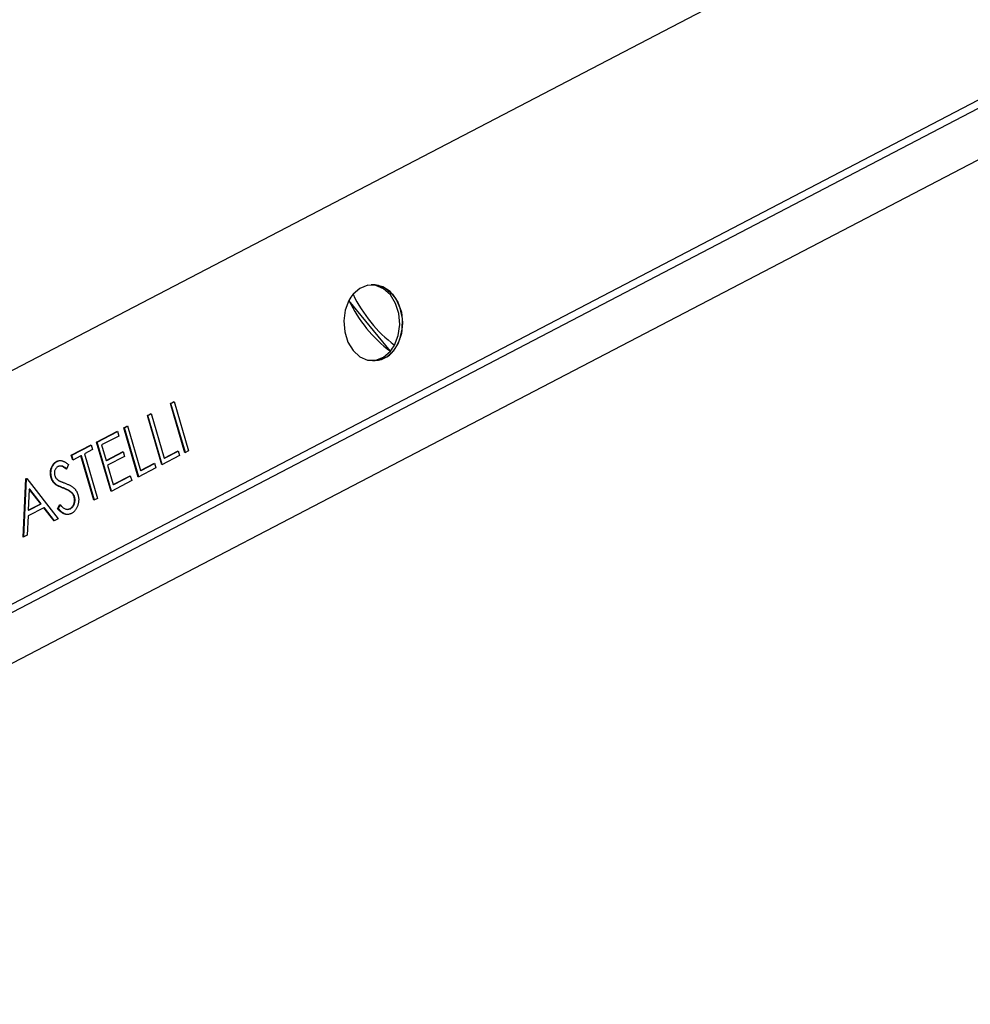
# Model space of a CAD drawing. Header units: millimetres. Extents: x 50 to 4150, y 50 to 2920.
# Tile 7 of 21: x 1421 to 1534, y 2109 to 2227. Entities that reach past the tile are written whole.
import ezdxf

# ---------------------------------------------------------------- set-up
doc = ezdxf.new("R2010")
doc.units = ezdxf.units.MM
doc.header["$LTSCALE"] = 10

msp = doc.modelspace()

# ---------------------------------------------------------------- linework, layer by layer
for p, q in [((1347.334553, 2146.847085), (1626.405627, 2292.185596)), ((1638.618811, 2270.908493), (1370.985315, 2131.27354)), ((1640.634306, 2270.946238), (1373.000809, 2131.311285)), ((1342.29962, 2109.329615), (1628.360584, 2258.406147)), ((1463.358136, 2194.991597), (1463.022221, 2194.985306)), ((1465.324609, 2187.093501), (1460.393664, 2193.14213)), ((1463.190739, 2185.986884), (1463.526655, 2185.993175)), ((1439.127093, 2180.871696), (1439.559563, 2181.09651)), ((1439.194276, 2180.872954), (1439.127093, 2180.871696)), ((1440.851322, 2174.998428), (1439.127093, 2180.871696)), ((1439.194276, 2180.872954), (1439.568138, 2181.067301)), ((1440.90993, 2175.028895), (1439.194276, 2180.872954)), ((1439.559563, 2181.09651), (1441.283792, 2175.223242)), ((1436.386935, 2179.442219), (1436.823175, 2179.669519)), ((1436.823175, 2179.669519), (1438.380634, 2174.363523)), ((1436.454118, 2179.443477), (1436.386935, 2179.442219)), ((1438.111164, 2173.568952), (1436.386935, 2179.442219)), ((1436.454118, 2179.443477), (1436.831766, 2179.640248)), ((1438.169744, 2173.599516), (1436.454118, 2179.443477)), ((1430.339679, 2176.286374), (1432.821438, 2177.582311)), ((1430.406862, 2176.287633), (1432.830034, 2177.552976)), ((1432.821438, 2177.582311), (1432.991035, 2177.003549)), ((1433.585535, 2177.980618), (1434.021774, 2178.207918)), ((1433.652718, 2177.981876), (1433.585535, 2177.980618)), ((1435.309764, 2172.107351), (1433.585535, 2177.980618)), ((1433.652718, 2177.981876), (1434.030366, 2178.178647)), ((1435.368343, 2172.137915), (1433.652718, 2177.981876)), ((1434.021774, 2178.207918), (1435.579234, 2172.901922)), ((1430.406862, 2176.287633), (1430.339679, 2176.286374)), ((1432.063908, 2170.413107), (1430.339679, 2176.286374)), ((1432.122485, 2170.443682), (1430.406862, 2176.287633)), ((1432.991035, 2177.003549), (1430.941746, 2175.933698)), ((1427.328978, 2174.71563), (1429.70521, 2175.955959)), ((1427.396161, 2174.716888), (1429.713819, 2175.926643)), ((1429.872922, 2175.384857), (1428.907166, 2174.880821)), ((1429.70521, 2175.955959), (1429.872922, 2175.384857)), ((1430.941746, 2175.933698), (1431.481627, 2174.096458)), ((1431.481627, 2174.096458), (1433.513014, 2175.156409)), ((1431.548811, 2174.097716), (1433.521612, 2175.127099)), ((1433.513014, 2175.156409), (1433.681668, 2174.581478)), ((1438.380634, 2174.363523), (1440.044562, 2175.231999)), ((1438.447817, 2174.364781), (1440.053179, 2175.202689)), ((1440.044562, 2175.231999), (1440.211332, 2174.664727)), ((1441.283792, 2175.223242), (1440.851322, 2174.998428)), ((1425.635083, 2173.969747), (1425.5679, 2173.968489)), ((1427.396161, 2174.716888), (1427.328978, 2174.71563)), ((1427.49669, 2174.144528), (1427.328978, 2174.71563)), ((1427.555269, 2174.175086), (1427.396161, 2174.716888)), ((1428.465273, 2174.649793), (1427.49669, 2174.144528)), ((1428.532456, 2174.651051), (1428.465273, 2174.649793)), ((1430.02179, 2169.347627), (1428.465273, 2174.649793)), ((1430.080354, 2169.378245), (1428.532456, 2174.651051)), ((1428.907166, 2174.880821), (1430.463683, 2169.578655)), ((1431.548811, 2174.097716), (1431.481627, 2174.096458)), ((1433.681668, 2174.581478), (1431.650282, 2173.521526)), ((1440.211332, 2174.664727), (1438.111164, 2173.568952)), ((1438.447817, 2174.364781), (1438.380634, 2174.363523)), ((1426.077973, 2173.43003), (1426.01079, 2173.428771)), ((1426.986856, 2173.59814), (1426.739999, 2173.049959)), ((1431.650282, 2173.521526), (1432.326782, 2171.217955)), ((1437.409931, 2173.203126), (1435.309764, 2172.107351)), ((1435.579234, 2172.901922), (1437.243162, 2173.770398)), ((1435.646417, 2172.90318), (1435.579234, 2172.901922)), ((1435.646417, 2172.90318), (1437.251778, 2173.741088)), ((1437.243162, 2173.770398), (1437.409931, 2173.203126)), ((1421.592564, 2164.949983), (1421.914797, 2171.891872)), ((1421.661353, 2164.985849), (1421.98198, 2171.893131)), ((1421.914797, 2171.891872), (1422.021265, 2171.947465)), ((1421.98198, 2171.893131), (1421.914797, 2171.891872)), ((1421.98198, 2171.893131), (1422.039955, 2171.923403)), ((1422.021265, 2171.947465), (1425.764633, 2167.127979)), ((1424.98779, 2172.041417), (1424.920607, 2172.040159)), ((1434.527766, 2171.699144), (1432.063908, 2170.413107)), ((1432.326782, 2171.217955), (1434.358169, 2172.277906)), ((1432.393965, 2171.219213), (1434.366759, 2172.248591)), ((1434.358169, 2172.277906), (1434.527766, 2171.699144)), ((1422.333134, 2170.673352), (1422.213475, 2168.155658)), ((1422.400317, 2170.674611), (1422.333134, 2170.673352)), ((1423.694616, 2168.929017), (1422.333134, 2170.673352)), ((1423.761799, 2168.930275), (1422.400317, 2170.674611)), ((1425.481504, 2171.263069), (1425.414321, 2171.261811)), ((1432.393965, 2171.219213), (1432.326782, 2171.217955)), ((1427.410191, 2170.259115), (1427.343008, 2170.257857)), ((1427.726771, 2169.756944), (1427.659588, 2169.755686)), ((1430.463683, 2169.578655), (1430.02179, 2169.347627)), ((1424.052652, 2168.463091), (1422.185208, 2167.488371)), ((1422.213475, 2168.155658), (1423.694616, 2168.929017)), ((1422.280658, 2168.156916), (1422.213475, 2168.155658)), ((1422.280658, 2168.156916), (1423.761799, 2168.930275)), ((1423.761799, 2168.930275), (1423.694616, 2168.929017)), ((1424.119835, 2168.464349), (1424.052652, 2168.463091)), ((1425.300127, 2166.885853), (1424.052652, 2168.463091)), ((1425.348403, 2166.911017), (1424.119835, 2168.464349)), ((1425.688502, 2168.34759), (1425.969278, 2168.840558)), ((1425.755685, 2168.348848), (1425.688502, 2168.34759)), ((1425.755685, 2168.348848), (1426.036461, 2168.841816)), ((1426.893007, 2168.270701), (1426.96019, 2168.271959)), ((1426.95951, 2168.276727), (1427.218924, 2168.340294)), ((1427.218924, 2168.340294), (1427.151741, 2168.339036)), ((1422.185208, 2167.488371), (1422.075913, 2165.201994)), ((1425.764633, 2167.127979), (1425.300127, 2166.885853)), ((1422.075913, 2165.201994), (1421.592564, 2164.949983))]:
    msp.add_line(p, q)
at = {"flags": 128}
for points in [[(1465.819296, 2187.830059), (1466.261847, 2188.987597), (1466.437464, 2190.271904), (1466.331288, 2191.574331), (1465.952303, 2192.784696), (1465.33257, 2193.800606), (1464.524515, 2194.536118), (1463.596499, 2194.929009), (1462.627028, 2194.946042), (1461.698118, 2194.585776), (1460.888351, 2193.878688)], [(1465.92323, 2187.449228), (1466.4499, 2188.506303), (1466.732921, 2189.724278), (1466.749363, 2191.004482), (1466.497894, 2192.243198), (1465.998886, 2193.340073), (1465.292767, 2194.206246), (1464.436742, 2194.771545), (1463.500161, 2194.990171), (1463.358136, 2194.991597)], [(1463.358136, 2194.991597), (1463.879071, 2194.94623), (1464.792351, 2194.585406), (1465.596265, 2193.89299), (1466.225686, 2192.925077), (1466.629622, 2191.760082), (1466.775347, 2190.492386), (1466.651056, 2189.22469), (1466.266819, 2188.059695), (1465.653764, 2187.091782), (1464.861557, 2186.399366), (1463.954378, 2186.038542), (1463.526655, 2185.993175)], [(1460.393664, 2193.14213), (1459.951113, 2191.984592), (1459.775496, 2190.700285), (1459.881672, 2189.397859), (1460.260657, 2188.187493), (1460.88039, 2187.171584), (1461.688445, 2186.436072), (1462.616462, 2186.043181), (1463.585932, 2186.026148), (1464.514842, 2186.386414), (1465.324609, 2187.093501)]]:
    msp.add_lwpolyline(points, dxfattribs=at)
for centre, radius, start, end in [((1464.142717, 2191.158594), 4.24144, 140.11013527, 152.11772489), ((1475.575213, 2200.817457), 16.243473, 205.28826837, 233.08673533), ((1475.080526, 2200.080899), 16.243473, 205.28826837, 233.08673533), ((1463.349136, 2188.985695), 2.997781, 273.39486906, 329.16718183), ((1462.070243, 2189.813596), 4.24144, 320.11013527, 332.11772489)]:
    msp.add_arc(centre, radius, start, end)
for points, knots in [([(1424.920607, 2172.040159), (1424.903972, 2172.103516), (1424.871127, 2172.228606), (1424.843988, 2172.42263), (1424.836498, 2172.616903), (1424.847565, 2172.810188), (1424.878487, 2172.999056), (1424.929281, 2173.179374), (1424.997706, 2173.350539), (1425.084305, 2173.509508), (1425.185871, 2173.654719), (1425.301774, 2173.779852), (1425.42853, 2173.888538), (1425.521087, 2173.941634), (1425.5679, 2173.968489)], [0, 0, 0, 0, 0.0846564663, 0.1671450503, 0.2482668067, 0.3300651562, 0.4119373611, 0.4927480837, 0.5743562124, 0.6584874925, 0.743123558, 0.8277511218, 0.9128822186, 1, 1, 1, 1]), ([(1424.98779, 2172.041417), (1424.971155, 2172.104774), (1424.93831, 2172.229864), (1424.911171, 2172.423888), (1424.903682, 2172.618161), (1424.914749, 2172.811446), (1424.94567, 2173.000315), (1424.996464, 2173.180632), (1425.064889, 2173.351797), (1425.151488, 2173.510766), (1425.253054, 2173.655977), (1425.368957, 2173.78111), (1425.495713, 2173.889796), (1425.58827, 2173.942892), (1425.635083, 2173.969747)], [0, 0, 0, 0, 0.0846564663, 0.1671450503, 0.2482668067, 0.3300651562, 0.4119373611, 0.4927480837, 0.5743562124, 0.6584874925, 0.743123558, 0.8277511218, 0.9128822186, 1, 1, 1, 1]), ([(1425.5679, 2173.968489), (1425.619027, 2173.991887), (1425.720304, 2174.038238), (1425.878456, 2174.077223), (1426.039139, 2174.083534), (1426.174868, 2174.068417), (1426.285948, 2174.039841), (1426.373995, 2174.007324), (1426.466162, 2173.965095), (1426.56283, 2173.91249), (1426.662951, 2173.847985), (1426.768142, 2173.775596), (1426.876183, 2173.690319), (1426.949262, 2173.629451), (1426.986856, 2173.59814)], [0, 0, 0, 0, 0.1079713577, 0.2138784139, 0.3198688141, 0.4279273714, 0.4845761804, 0.5447457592, 0.6093289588, 0.6779657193, 0.7516913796, 0.8295768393, 0.9123313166, 1, 1, 1, 1]), ([(1425.635083, 2173.969747), (1425.770911, 2174.038719), (1425.908546, 2174.108608), (1426.048913, 2174.080418), (1426.050755, 2174.080048)], [0, 0, 0, 0, 0.9868746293, 1, 1, 1, 1]), ([(1425.736554, 2173.356673), (1425.695633, 2173.331985), (1425.61645, 2173.284214), (1425.512271, 2173.184154), (1425.429818, 2173.060152), (1425.367548, 2172.919553), (1425.329104, 2172.767022), (1425.312848, 2172.61034), (1425.323496, 2172.451073), (1425.348681, 2172.349729), (1425.361558, 2172.297911)], [0, 0, 0, 0, 0.1382255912, 0.2674696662, 0.3919596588, 0.5175241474, 0.6400083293, 0.7578972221, 0.8762126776, 1, 1, 1, 1]), ([(1426.739999, 2173.049959), (1426.709931, 2173.074775), (1426.651768, 2173.122778), (1426.566253, 2173.189226), (1426.485009, 2173.246499), (1426.408879, 2173.295749), (1426.338226, 2173.338498), (1426.271976, 2173.371079), (1426.211125, 2173.396952), (1426.13698, 2173.417958), (1426.047989, 2173.431814), (1425.942461, 2173.426333), (1425.83765, 2173.403165), (1425.770518, 2173.372292), (1425.736554, 2173.356673)], [0, 0, 0, 0, 0.0983002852, 0.1901468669, 0.2752011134, 0.3539762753, 0.4257700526, 0.4912147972, 0.5508394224, 0.6038500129, 0.7029357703, 0.8007657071, 0.8992039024, 1, 1, 1, 1]), ([(1426.807182, 2173.051217), (1426.633788, 2173.203561), (1426.40546, 2173.404169), (1426.141147, 2173.418703), (1426.077555, 2173.4222)], [0, 0, 0, 0, 0.7594072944, 1, 1, 1, 1]), ([(1425.414321, 2171.261811), (1425.385739, 2171.286647), (1425.32932, 2171.335672), (1425.251118, 2171.419001), (1425.178974, 2171.507354), (1425.115164, 2171.604052), (1425.055322, 2171.703065), (1425.003042, 2171.809537), (1424.957772, 2171.921871), (1424.933015, 2172.000667), (1424.920607, 2172.040159)], [0, 0, 0, 0, 0.1319560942, 0.2604718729, 0.3863397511, 0.5095699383, 0.6325130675, 0.7535830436, 0.8764955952, 1, 1, 1, 1]), ([(1425.481504, 2171.263069), (1425.452922, 2171.287905), (1425.396503, 2171.336931), (1425.318302, 2171.420259), (1425.246157, 2171.508612), (1425.182347, 2171.60531), (1425.122505, 2171.704323), (1425.070225, 2171.810795), (1425.024955, 2171.92313), (1425.000198, 2172.001925), (1424.98779, 2172.041417)], [0, 0, 0, 0, 0.1319560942, 0.2604718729, 0.3863397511, 0.5095699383, 0.6325130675, 0.7535830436, 0.8764955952, 1, 1, 1, 1]), ([(1425.361558, 2172.297911), (1425.371325, 2172.266405), (1425.390772, 2172.203673), (1425.430772, 2172.116285), (1425.475536, 2172.032804), (1425.528599, 2171.953388), (1425.592623, 2171.879551), (1425.669476, 2171.809536), (1425.758895, 2171.740801), (1425.824555, 2171.699944), (1425.85904, 2171.678486)], [0, 0, 0, 0, 0.1089485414, 0.2169337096, 0.3268203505, 0.4375119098, 0.5571407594, 0.6884019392, 0.8363425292, 1, 1, 1, 1]), ([(1425.85904, 2171.678486), (1425.871238, 2171.671744), (1425.900605, 2171.655512), (1425.953796, 2171.632902), (1426.022243, 2171.603835), (1426.106138, 2171.56961), (1426.205091, 2171.530045), (1426.319231, 2171.484564), (1426.449446, 2171.436008), (1426.541508, 2171.401726), (1426.590189, 2171.383598)], [0, 0, 0, 0, 0.0517359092, 0.1245655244, 0.2189651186, 0.333765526, 0.4689725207, 0.6245896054, 0.8014877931, 1, 1, 1, 1]), ([(1426.323546, 2170.811557), (1426.267242, 2170.833224), (1426.159666, 2170.874621), (1426.007339, 2170.939967), (1425.870198, 2171.000198), (1425.748562, 2171.057845), (1425.642683, 2171.112504), (1425.552075, 2171.16313), (1425.477578, 2171.212147), (1425.433988, 2171.24637), (1425.414321, 2171.261811)], [0, 0, 0, 0, 0.1810542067, 0.345933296, 0.4941278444, 0.626906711, 0.7443474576, 0.844390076, 0.9297911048, 1, 1, 1, 1]), ([(1426.390729, 2170.812815), (1426.334425, 2170.834482), (1426.226849, 2170.875879), (1426.074522, 2170.941225), (1425.937382, 2171.001456), (1425.815745, 2171.059103), (1425.709866, 2171.113763), (1425.619259, 2171.164388), (1425.544761, 2171.213405), (1425.501171, 2171.247628), (1425.481504, 2171.263069)], [0, 0, 0, 0, 0.1810542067, 0.345933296, 0.4941278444, 0.626906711, 0.7443474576, 0.844390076, 0.9297911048, 1, 1, 1, 1]), ([(1427.343008, 2170.257857), (1427.314641, 2170.28211), (1427.255249, 2170.33289), (1427.157047, 2170.402776), (1427.047507, 2170.472302), (1426.926061, 2170.542327), (1426.79239, 2170.609413), (1426.646985, 2170.677961), (1426.489735, 2170.746803), (1426.380171, 2170.789494), (1426.323546, 2170.811557)], [0, 0, 0, 0, 0.0912087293, 0.1909673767, 0.3015027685, 0.4203402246, 0.550056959, 0.6894844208, 0.8395195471, 1, 1, 1, 1]), ([(1427.410191, 2170.259115), (1427.381824, 2170.283368), (1427.322432, 2170.334148), (1427.22423, 2170.404034), (1427.11469, 2170.47356), (1426.993244, 2170.543585), (1426.859573, 2170.610671), (1426.714169, 2170.679219), (1426.556918, 2170.748061), (1426.447354, 2170.790752), (1426.390729, 2170.812815)], [0, 0, 0, 0, 0.0912087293, 0.1909673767, 0.3015027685, 0.4203402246, 0.550056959, 0.6894844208, 0.8395195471, 1, 1, 1, 1]), ([(1426.590189, 2171.383598), (1426.648993, 2171.361003), (1426.762904, 2171.317235), (1426.926875, 2171.247963), (1427.078051, 2171.174947), (1427.21763, 2171.102391), (1427.345087, 2171.026883), (1427.46003, 2170.94872), (1427.563396, 2170.870109), (1427.654729, 2170.787738), (1427.736643, 2170.702336), (1427.812277, 2170.61561), (1427.880198, 2170.523092), (1427.942886, 2170.428891), (1427.997149, 2170.32908), (1428.04704, 2170.22771), (1428.089332, 2170.121707), (1428.11256, 2170.048267), (1428.124093, 2170.011802)], [0, 0, 0, 0, 0.0962006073, 0.1863532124, 0.2702094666, 0.3486390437, 0.421463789, 0.4888483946, 0.5507572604, 0.6076691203, 0.6610990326, 0.7131384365, 0.7632565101, 0.8124019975, 0.8601813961, 0.9070576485, 0.9538526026, 1, 1, 1, 1]), ([(1427.151741, 2168.339036), (1427.187056, 2168.35934), (1427.257063, 2168.399591), (1427.354061, 2168.481262), (1427.442688, 2168.577663), (1427.521611, 2168.688867), (1427.590254, 2168.808866), (1427.643344, 2168.938321), (1427.682891, 2169.072143), (1427.705995, 2169.210852), (1427.715752, 2169.350594), (1427.710611, 2169.489161), (1427.693412, 2169.625389), (1427.670879, 2169.712191), (1427.659588, 2169.755686)], [0, 0, 0, 0, 0.08869423, 0.1758251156, 0.2637485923, 0.3517762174, 0.4396192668, 0.5231828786, 0.6047457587, 0.6856641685, 0.7655864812, 0.8438171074, 0.9217392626, 1, 1, 1, 1]), ([(1427.218924, 2168.340294), (1427.254239, 2168.360599), (1427.324246, 2168.400849), (1427.421244, 2168.48252), (1427.509871, 2168.578921), (1427.588794, 2168.690125), (1427.657437, 2168.810124), (1427.710527, 2168.939579), (1427.750074, 2169.073402), (1427.773178, 2169.21211), (1427.782935, 2169.351852), (1427.777794, 2169.490419), (1427.760595, 2169.626647), (1427.738062, 2169.713449), (1427.726771, 2169.756944)], [0, 0, 0, 0, 0.08869423, 0.1758251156, 0.2637485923, 0.3517762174, 0.4396192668, 0.5231828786, 0.6047457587, 0.6856641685, 0.7655864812, 0.8438171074, 0.9217392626, 1, 1, 1, 1]), ([(1427.659588, 2169.755686), (1427.643609, 2169.804004), (1427.6113, 2169.901704), (1427.537663, 2170.032361), (1427.45016, 2170.156125), (1427.379465, 2170.223244), (1427.343008, 2170.257857)], [0, 0, 0, 0, 0.2366284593, 0.478465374, 0.7310472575, 1, 1, 1, 1]), ([(1428.124093, 2170.011802), (1428.138399, 2169.95893), (1428.166722, 2169.854253), (1428.194873, 2169.692603), (1428.210201, 2169.530353), (1428.211811, 2169.367438), (1428.201388, 2169.204431), (1428.178645, 2169.040642), (1428.142382, 2168.876453), (1428.093765, 2168.71394), (1428.034778, 2168.557056), (1427.967329, 2168.40907), (1427.888212, 2168.275507), (1427.801275, 2168.15234), (1427.704891, 2168.041915), (1427.599465, 2167.943222), (1427.484164, 2167.858565), (1427.40238, 2167.812351), (1427.36091, 2167.788917)], [0, 0, 0, 0, 0.0615269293, 0.1218124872, 0.1813913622, 0.2405103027, 0.3003069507, 0.3609222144, 0.4235155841, 0.4886846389, 0.5538370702, 0.6173836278, 0.6800461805, 0.7422715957, 0.8049738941, 0.868118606, 0.9331278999, 1, 1, 1, 1]), ([(1427.726771, 2169.756944), (1427.710792, 2169.805262), (1427.678484, 2169.902962), (1427.604846, 2170.033619), (1427.517343, 2170.157383), (1427.446648, 2170.224502), (1427.410191, 2170.259115)], [0, 0, 0, 0, 0.2366284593, 0.478465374, 0.7310472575, 1, 1, 1, 1]), ([(1427.36091, 2167.788917), (1427.32809, 2167.772705), (1427.263176, 2167.740639), (1427.163743, 2167.703545), (1427.063672, 2167.679172), (1426.963671, 2167.66226), (1426.86318, 2167.656273), (1426.762399, 2167.660348), (1426.661318, 2167.674762), (1426.559829, 2167.699177), (1426.457125, 2167.735614), (1426.352827, 2167.784238), (1426.246402, 2167.846323), (1426.138627, 2167.922281), (1426.028042, 2168.009262), (1425.915622, 2168.109248), (1425.80199, 2168.22316), (1425.726906, 2168.305483), (1425.688502, 2168.34759)], [0, 0, 0, 0, 0.0579648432, 0.1146511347, 0.1707448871, 0.2262470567, 0.2813594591, 0.3369125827, 0.3926980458, 0.4490219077, 0.5068098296, 0.5675464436, 0.6305970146, 0.6974558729, 0.767443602, 0.8410200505, 0.918685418, 1, 1, 1, 1]), ([(1426.939362, 2167.660897), (1426.937268, 2167.660337), (1426.770255, 2167.61567), (1426.32017, 2167.794561), (1425.969857, 2168.138545), (1425.755685, 2168.348848)], [0, 0, 0, 0, 0.004910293, 0.3916281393, 1, 1, 1, 1]), ([(1425.969278, 2168.840558), (1426.023844, 2168.780773), (1426.128423, 2168.666192), (1426.289766, 2168.521898), (1426.445872, 2168.409803), (1426.596802, 2168.329204), (1426.743359, 2168.281028), (1426.88523, 2168.265165), (1427.022941, 2168.282247), (1427.108801, 2168.320103), (1427.151741, 2168.339036)], [0, 0, 0, 0, 0.1615321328, 0.3095886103, 0.4443836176, 0.5678035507, 0.6824963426, 0.7909492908, 0.895449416, 1, 1, 1, 1])]:
    msp.add_open_spline(points, degree=3, knots=knots)

doc.saveas('drawing.dxf')
